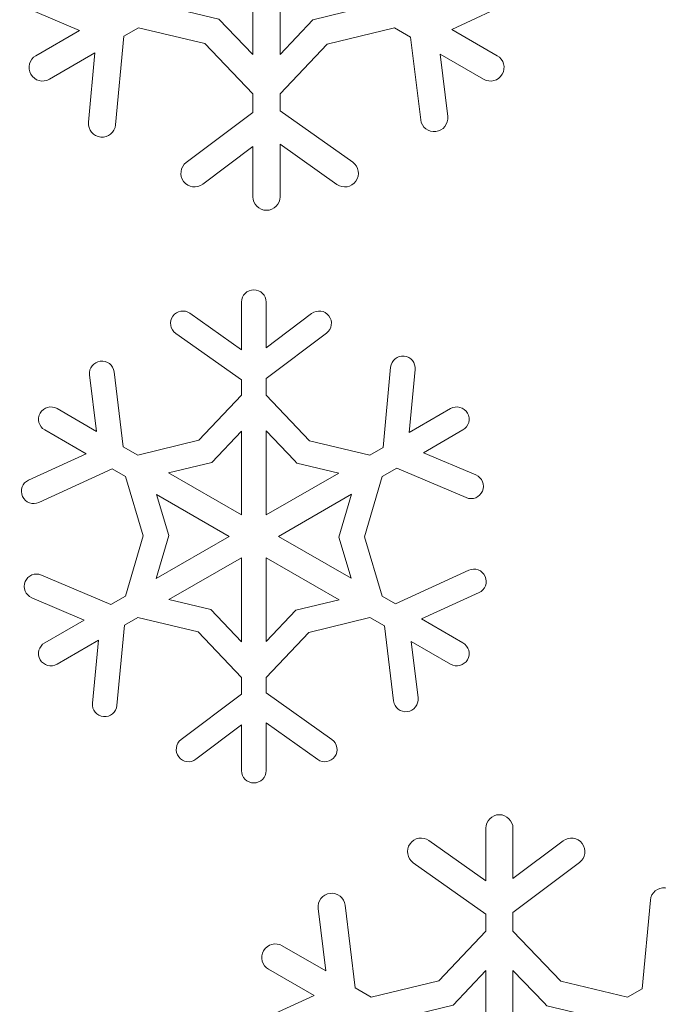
# Model space of a CAD drawing. Header units: centimetres. Extents: x -132 to 124, y -95 to 91.
# Tile 28 of 56: x -74.22 to -70.66, y 59.67 to 65.17. Entities that reach past the tile are written whole.
import ezdxf

# ---------------------------------------------------------------- set-up
doc = ezdxf.new("R2010")
doc.units = ezdxf.units.CM
doc.header["$MEASUREMENT"] = 0
doc.layers.add('Layer 1', color=7, linetype='Continuous')

msp = doc.modelspace()

# ---------------------------------------------------------------- linework, layer by layer
at = {"layer": 'Layer 1', "lineweight": 5}
for points, knots in [([(-72.92164, 64.9794), (-72.92164, 64.9794), (-72.92164, 65.49796), (-72.92164, 65.49796), (-72.92164, 65.49796), (-72.92164, 65.49796), (-73.36898, 65.23955), (-73.36898, 65.23955), (-73.36898, 65.23955), (-73.36898, 65.23955), (-73.11109, 65.17808), (-73.11109, 65.17808), (-73.11109, 65.17808), (-73.11109, 65.17808), (-72.92164, 64.9794), (-72.92164, 64.9794)], [0, 0, 0, 0, 0.2, 0.2, 0.2, 0.2, 0.4, 0.4, 0.4, 0.4, 0.6, 0.6, 0.6, 0.6, 1, 1, 1, 1]), ([(-72.32072, 65.23868), (-72.32072, 65.23868), (-72.76963, 65.49796), (-72.76963, 65.49796), (-72.76963, 65.49796), (-72.76963, 65.49796), (-72.76963, 64.9808), (-72.76963, 64.9808), (-72.76963, 64.9808), (-72.76963, 64.9808), (-72.58731, 65.17373), (-72.58731, 65.17373), (-72.58731, 65.17373), (-72.58731, 65.17373), (-72.32072, 65.23868), (-72.32072, 65.23868)], [0, 0, 0, 0, 0.2, 0.2, 0.2, 0.2, 0.4, 0.4, 0.4, 0.4, 0.6, 0.6, 0.6, 0.6, 1, 1, 1, 1]), ([(-71.45844, 65.28256), (-71.45844, 65.28256), (-71.81192, 65.12045), (-71.81192, 65.12045), (-71.81192, 65.12045), (-71.81192, 65.12045), (-71.55734, 64.97348), (-71.55734, 64.97348)], [0, 0, 0, 0, 0.3333333, 0.3333333, 0.3333333, 0.3333333, 1, 1, 1, 1]), ([(-74.13375, 64.97348), (-74.13375, 64.97348), (-73.89014, 65.114), (-73.89014, 65.114), (-73.89014, 65.114), (-73.89014, 65.114), (-74.21332, 65.25122), (-74.21332, 65.25122)], [0, 0, 0, 0, 0.3333333, 0.3333333, 0.3333333, 0.3333333, 1, 1, 1, 1]), ([(-73.2934, 64.37709), (-73.2934, 64.37709), (-72.92164, 64.65692), (-72.92164, 64.65692), (-72.92164, 64.65692), (-72.92164, 64.65692), (-72.92164, 64.76), (-72.92164, 64.76), (-72.92164, 64.76), (-72.92164, 64.76), (-73.18945, 65.04052), (-73.18945, 65.04052), (-73.18945, 65.04052), (-73.18945, 65.04052), (-73.56052, 65.1288), (-73.56052, 65.1288), (-73.56052, 65.1288), (-73.56052, 65.1288), (-73.64236, 65.08162), (-73.64236, 65.08162), (-73.64236, 65.08162), (-73.64236, 65.08162), (-73.6885, 64.58692), (-73.6885, 64.58692)], [0, 0, 0, 0, 0.1428571, 0.1428571, 0.1428571, 0.1428571, 0.2857143, 0.2857143, 0.2857143, 0.2857143, 0.4285714, 0.4285714, 0.4285714, 0.4285714, 0.5714286, 0.5714286, 0.5714286, 0.5714286, 0.7142857, 0.7142857, 0.7142857, 0.7142857, 1, 1, 1, 1]), ([(-71.98483, 64.61547), (-71.98483, 64.61547), (-72.04142, 65.07744), (-72.04142, 65.07744), (-72.04142, 65.07744), (-72.04142, 65.07744), (-72.13075, 65.12898), (-72.13075, 65.12898), (-72.13075, 65.12898), (-72.13075, 65.12898), (-72.50774, 65.03721), (-72.50774, 65.03721), (-72.50774, 65.03721), (-72.50774, 65.03721), (-72.76963, 64.76018), (-72.76963, 64.76018), (-72.76963, 64.76018), (-72.76963, 64.76018), (-72.76963, 64.66562), (-72.76963, 64.66562), (-72.76963, 64.66562), (-72.76963, 64.66562), (-72.36443, 64.37814), (-72.36443, 64.37814)], [0, 0, 0, 0, 0.1428571, 0.1428571, 0.1428571, 0.1428571, 0.2857143, 0.2857143, 0.2857143, 0.2857143, 0.4285714, 0.4285714, 0.4285714, 0.4285714, 0.5714286, 0.5714286, 0.5714286, 0.5714286, 0.7142857, 0.7142857, 0.7142857, 0.7142857, 1, 1, 1, 1]), ([(-73.83947, 64.60154), (-73.83947, 64.60154), (-73.80325, 64.98881), (-73.80325, 64.98881), (-73.80325, 64.98881), (-73.80325, 64.98881), (-74.05783, 64.84184), (-74.05783, 64.84184)], [0, 0, 0, 0, 0.3333333, 0.3333333, 0.3333333, 0.3333333, 1, 1, 1, 1]), ([(-71.63344, 64.84184), (-71.63344, 64.84184), (-71.87687, 64.98236), (-71.87687, 64.98236), (-71.87687, 64.98236), (-71.87687, 64.98236), (-71.83421, 64.63393), (-71.83421, 64.63393)], [0, 0, 0, 0, 0.3333333, 0.3333333, 0.3333333, 0.3333333, 1, 1, 1, 1]), ([(-71.83421, 64.63393), (-71.82898, 64.59249), (-71.85859, 64.5547), (-71.9002, 64.54948), (-71.9002, 64.54948), (-71.94182, 64.54426), (-71.97961, 64.57386), (-71.98483, 64.61547)], [0, 0, 0, 0, 0.3333333, 0.3333333, 0.3333333, 0.3333333, 1, 1, 1, 1]), ([(-73.6885, 64.58692), (-73.69251, 64.5453), (-73.72959, 64.51483), (-73.77121, 64.51883), (-73.77121, 64.51883), (-73.81283, 64.52284), (-73.84347, 64.55975), (-73.83947, 64.60154)], [0, 0, 0, 0, 0.3333333, 0.3333333, 0.3333333, 0.3333333, 1, 1, 1, 1]), ([(-72.92164, 64.1859), (-72.92164, 64.1859), (-72.92164, 64.46694), (-72.92164, 64.46694), (-72.92164, 64.46694), (-72.92164, 64.46694), (-73.20181, 64.2559), (-73.20181, 64.2559)], [0, 0, 0, 0, 0.3333333, 0.3333333, 0.3333333, 0.3333333, 1, 1, 1, 1]), ([(-72.45219, 64.25468), (-72.45219, 64.25468), (-72.76963, 64.47983), (-72.76963, 64.47983), (-72.76963, 64.47983), (-72.76963, 64.47983), (-72.76963, 64.1859), (-72.76963, 64.1859)], [0, 0, 0, 0, 0.3333333, 0.3333333, 0.3333333, 0.3333333, 1, 1, 1, 1]), ([(-73.20181, 64.2559), (-73.23542, 64.23065), (-73.28296, 64.23727), (-73.3082, 64.2707), (-73.3082, 64.2707), (-73.33345, 64.30413), (-73.32666, 64.35184), (-73.2934, 64.37709)], [0, 0, 0, 0, 0.3333333, 0.3333333, 0.3333333, 0.3333333, 1, 1, 1, 1]), ([(-72.36443, 64.37814), (-72.3303, 64.35376), (-72.32229, 64.30657), (-72.34649, 64.27262), (-72.34649, 64.27262), (-72.3707, 64.23831), (-72.41823, 64.2303), (-72.45219, 64.25468)], [0, 0, 0, 0, 0.3333333, 0.3333333, 0.3333333, 0.3333333, 1, 1, 1, 1]), ([(-73.27303, 63.53466), (-73.27303, 63.53466), (-72.98537, 63.33058), (-72.98537, 63.33058), (-72.98537, 63.33058), (-72.98537, 63.33058), (-72.98537, 63.597), (-72.98537, 63.597)], [0, 0, 0, 0, 0.3333333, 0.3333333, 0.3333333, 0.3333333, 1, 1, 1, 1]), ([(-72.84763, 63.597), (-72.84763, 63.597), (-72.84763, 63.34207), (-72.84763, 63.34207), (-72.84763, 63.34207), (-72.84763, 63.34207), (-72.59358, 63.53344), (-72.59358, 63.53344)], [0, 0, 0, 0, 0.3333333, 0.3333333, 0.3333333, 0.3333333, 1, 1, 1, 1]), ([(-73.35261, 63.42252), (-73.3836, 63.44464), (-73.39074, 63.48747), (-73.3688, 63.51829), (-73.3688, 63.51829), (-73.34686, 63.54929), (-73.30403, 63.55643), (-73.27303, 63.53466)], [0, 0, 0, 0, 0.3333333, 0.3333333, 0.3333333, 0.3333333, 1, 1, 1, 1]), ([(-72.59358, 63.53344), (-72.56328, 63.55643), (-72.5201, 63.55033), (-72.49729, 63.52003), (-72.49729, 63.52003), (-72.4743, 63.48956), (-72.48057, 63.44655), (-72.5107, 63.42374)], [0, 0, 0, 0, 0.3333333, 0.3333333, 0.3333333, 0.3333333, 1, 1, 1, 1]), ([(-73.69668, 63.20765), (-73.69668, 63.20765), (-73.64549, 62.78869), (-73.64549, 62.78869), (-73.64549, 62.78869), (-73.64549, 62.78869), (-73.56452, 62.7422), (-73.56452, 62.7422), (-73.56452, 62.7422), (-73.56452, 62.7422), (-73.22271, 62.82526), (-73.22271, 62.82526), (-73.22271, 62.82526), (-73.22271, 62.82526), (-72.98537, 63.07635), (-72.98537, 63.07635), (-72.98537, 63.07635), (-72.98537, 63.07635), (-72.98537, 63.1622), (-72.98537, 63.1622), (-72.98537, 63.1622), (-72.98537, 63.1622), (-73.35261, 63.42252), (-73.35261, 63.42252)], [0, 0, 0, 0, 0.1428571, 0.1428571, 0.1428571, 0.1428571, 0.2857143, 0.2857143, 0.2857143, 0.2857143, 0.4285714, 0.4285714, 0.4285714, 0.4285714, 0.5714286, 0.5714286, 0.5714286, 0.5714286, 0.7142857, 0.7142857, 0.7142857, 0.7142857, 1, 1, 1, 1]), ([(-72.5107, 63.42374), (-72.5107, 63.42374), (-72.84763, 63.17004), (-72.84763, 63.17004), (-72.84763, 63.17004), (-72.84763, 63.17004), (-72.84763, 63.07653), (-72.84763, 63.07653), (-72.84763, 63.07653), (-72.84763, 63.07653), (-72.6049, 62.8223), (-72.6049, 62.8223), (-72.6049, 62.8223), (-72.6049, 62.8223), (-72.26848, 62.7422), (-72.26848, 62.7422), (-72.26848, 62.7422), (-72.26848, 62.7422), (-72.19448, 62.78504), (-72.19448, 62.78504), (-72.19448, 62.78504), (-72.19448, 62.78504), (-72.15251, 63.23324), (-72.15251, 63.23324)], [0, 0, 0, 0, 0.1428571, 0.1428571, 0.1428571, 0.1428571, 0.2857143, 0.2857143, 0.2857143, 0.2857143, 0.4285714, 0.4285714, 0.4285714, 0.4285714, 0.5714286, 0.5714286, 0.5714286, 0.5714286, 0.7142857, 0.7142857, 0.7142857, 0.7142857, 1, 1, 1, 1]), ([(-73.83338, 63.19058), (-73.8379, 63.22837), (-73.81109, 63.26267), (-73.77348, 63.26737), (-73.77348, 63.26737), (-73.73569, 63.27207), (-73.70139, 63.24526), (-73.69668, 63.20765)], [0, 0, 0, 0, 0.3333333, 0.3333333, 0.3333333, 0.3333333, 1, 1, 1, 1]), ([(-72.15251, 63.23324), (-72.14868, 63.27103), (-72.11525, 63.29872), (-72.07747, 63.29506), (-72.07747, 63.29506), (-72.03985, 63.29158), (-72.01217, 63.25797), (-72.01565, 63.22036)], [0, 0, 0, 0, 0.3333333, 0.3333333, 0.3333333, 0.3333333, 1, 1, 1, 1]), ([(-72.01565, 63.22036), (-72.01565, 63.22036), (-72.04856, 62.86914), (-72.04856, 62.86914), (-72.04856, 62.86914), (-72.04856, 62.86914), (-71.81784, 63.00235), (-71.81784, 63.00235)], [0, 0, 0, 0, 0.3333333, 0.3333333, 0.3333333, 0.3333333, 1, 1, 1, 1]), ([(-74.01534, 63.00235), (-74.01534, 63.00235), (-73.79454, 62.87489), (-73.79454, 62.87489), (-73.79454, 62.87489), (-73.79454, 62.87489), (-73.83338, 63.19058), (-73.83338, 63.19058)], [0, 0, 0, 0, 0.3333333, 0.3333333, 0.3333333, 0.3333333, 1, 1, 1, 1]), ([(-74.17397, 62.60273), (-74.17397, 62.60273), (-73.8534, 62.74986), (-73.8534, 62.74986), (-73.8534, 62.74986), (-73.8534, 62.74986), (-74.08412, 62.88307), (-74.08412, 62.88307)], [0, 0, 0, 0, 0.3333333, 0.3333333, 0.3333333, 0.3333333, 1, 1, 1, 1]), ([(-73.39231, 62.64278), (-73.39231, 62.64278), (-72.98537, 62.40788), (-72.98537, 62.40788), (-72.98537, 62.40788), (-72.98537, 62.40788), (-72.98537, 62.87628), (-72.98537, 62.87628), (-72.98537, 62.87628), (-72.98537, 62.87628), (-73.15062, 62.70146), (-73.15062, 62.70146), (-73.15062, 62.70146), (-73.15062, 62.70146), (-73.39231, 62.64278), (-73.39231, 62.64278)], [0, 0, 0, 0, 0.2, 0.2, 0.2, 0.2, 0.4, 0.4, 0.4, 0.4, 0.6, 0.6, 0.6, 0.6, 1, 1, 1, 1]), ([(-72.84763, 62.8775), (-72.84763, 62.8775), (-72.84763, 62.40788), (-72.84763, 62.40788), (-72.84763, 62.40788), (-72.84763, 62.40788), (-72.44192, 62.6419), (-72.44192, 62.6419), (-72.44192, 62.6419), (-72.44192, 62.6419), (-72.67577, 62.69763), (-72.67577, 62.69763), (-72.67577, 62.69763), (-72.67577, 62.69763), (-72.69022, 62.7126), (-72.69022, 62.7126), (-72.69022, 62.7126), (-72.69022, 62.7126), (-72.84763, 62.8775), (-72.84763, 62.8775)], [0, 0, 0, 0, 0.1666667, 0.1666667, 0.1666667, 0.1666667, 0.3333333, 0.3333333, 0.3333333, 0.3333333, 0.5, 0.5, 0.5, 0.5, 0.6666667, 0.6666667, 0.6666667, 0.6666667, 1, 1, 1, 1]), ([(-71.74906, 62.88307), (-71.74906, 62.88307), (-71.96968, 62.75561), (-71.96968, 62.75561), (-71.96968, 62.75561), (-71.96968, 62.75561), (-71.67697, 62.63128), (-71.67697, 62.63128)], [0, 0, 0, 0, 0.3333333, 0.3333333, 0.3333333, 0.3333333, 1, 1, 1, 1]), ([(-74.10258, 62.07233), (-74.10258, 62.07233), (-73.71427, 61.90743), (-73.71427, 61.90743), (-73.71427, 61.90743), (-73.71427, 61.90743), (-73.6333, 61.9541), (-73.6333, 61.9541), (-73.6333, 61.9541), (-73.6333, 61.9541), (-73.53457, 62.29156), (-73.53457, 62.29156), (-73.53457, 62.29156), (-73.53457, 62.29156), (-73.6333, 62.62292), (-73.6333, 62.62292), (-73.6333, 62.62292), (-73.6333, 62.62292), (-73.70765, 62.66559), (-73.70765, 62.66559), (-73.70765, 62.66559), (-73.70765, 62.66559), (-74.11668, 62.47788), (-74.11668, 62.47788)], [0, 0, 0, 0, 0.1428571, 0.1428571, 0.1428571, 0.1428571, 0.2857143, 0.2857143, 0.2857143, 0.2857143, 0.4285714, 0.4285714, 0.4285714, 0.4285714, 0.5714286, 0.5714286, 0.5714286, 0.5714286, 0.7142857, 0.7142857, 0.7142857, 0.7142857, 1, 1, 1, 1]), ([(-71.73043, 62.50469), (-71.73043, 62.50469), (-72.11873, 62.66959), (-72.11873, 62.66959), (-72.11873, 62.66959), (-72.11873, 62.66959), (-72.1997, 62.62292), (-72.1997, 62.62292), (-72.1997, 62.62292), (-72.1997, 62.62292), (-72.29861, 62.28564), (-72.29861, 62.28564), (-72.29861, 62.28564), (-72.29861, 62.28564), (-72.1997, 61.9541), (-72.1997, 61.9541), (-72.1997, 61.9541), (-72.1997, 61.9541), (-72.12535, 61.91126), (-72.12535, 61.91126), (-72.12535, 61.91126), (-72.12535, 61.91126), (-71.71632, 62.09915), (-71.71632, 62.09915)], [0, 0, 0, 0, 0.1428571, 0.1428571, 0.1428571, 0.1428571, 0.2857143, 0.2857143, 0.2857143, 0.2857143, 0.4285714, 0.4285714, 0.4285714, 0.4285714, 0.5714286, 0.5714286, 0.5714286, 0.5714286, 0.7142857, 0.7142857, 0.7142857, 0.7142857, 1, 1, 1, 1]), ([(-74.11668, 62.47788), (-74.15133, 62.46203), (-74.19191, 62.47718), (-74.20775, 62.51166), (-74.20775, 62.51166), (-74.2236, 62.54631), (-74.20845, 62.58705), (-74.17397, 62.60273)], [0, 0, 0, 0, 0.3333333, 0.3333333, 0.3333333, 0.3333333, 1, 1, 1, 1]), ([(-71.67697, 62.63128), (-71.6418, 62.61648), (-71.6256, 62.57608), (-71.6404, 62.54126), (-71.6404, 62.54126), (-71.6552, 62.50608), (-71.6956, 62.48972), (-71.73043, 62.50469)], [0, 0, 0, 0, 0.3333333, 0.3333333, 0.3333333, 0.3333333, 1, 1, 1, 1]), ([(-73.46126, 62.05353), (-73.46126, 62.05353), (-73.05433, 62.28842), (-73.05433, 62.28842), (-73.05433, 62.28842), (-73.05433, 62.28842), (-73.46004, 62.52263), (-73.46004, 62.52263), (-73.46004, 62.52263), (-73.46004, 62.52263), (-73.39126, 62.29243), (-73.39126, 62.29243), (-73.39126, 62.29243), (-73.39126, 62.29243), (-73.46126, 62.05353), (-73.46126, 62.05353)], [0, 0, 0, 0, 0.2, 0.2, 0.2, 0.2, 0.4, 0.4, 0.4, 0.4, 0.6, 0.6, 0.6, 0.6, 1, 1, 1, 1]), ([(-72.37192, 62.52332), (-72.37192, 62.52332), (-72.77885, 62.28842), (-72.77885, 62.28842), (-72.77885, 62.28842), (-72.77885, 62.28842), (-72.37314, 62.0544), (-72.37314, 62.0544), (-72.37314, 62.0544), (-72.37314, 62.0544), (-72.44192, 62.28459), (-72.44192, 62.28459), (-72.44192, 62.28459), (-72.44192, 62.28459), (-72.37192, 62.52332), (-72.37192, 62.52332)], [0, 0, 0, 0, 0.2, 0.2, 0.2, 0.2, 0.4, 0.4, 0.4, 0.4, 0.6, 0.6, 0.6, 0.6, 1, 1, 1, 1]), ([(-72.98537, 61.69935), (-72.98537, 61.69935), (-72.98537, 62.16932), (-72.98537, 62.16932), (-72.98537, 62.16932), (-72.98537, 62.16932), (-73.39109, 61.93494), (-73.39109, 61.93494), (-73.39109, 61.93494), (-73.39109, 61.93494), (-73.15724, 61.8794), (-73.15724, 61.8794), (-73.15724, 61.8794), (-73.15724, 61.8794), (-72.98537, 61.69935), (-72.98537, 61.69935)], [0, 0, 0, 0, 0.2, 0.2, 0.2, 0.2, 0.4, 0.4, 0.4, 0.4, 0.6, 0.6, 0.6, 0.6, 1, 1, 1, 1]), ([(-72.4407, 61.93425), (-72.4407, 61.93425), (-72.84763, 62.16932), (-72.84763, 62.16932), (-72.84763, 62.16932), (-72.84763, 62.16932), (-72.84763, 61.70057), (-72.84763, 61.70057), (-72.84763, 61.70057), (-72.84763, 61.70057), (-72.68239, 61.87539), (-72.68239, 61.87539), (-72.68239, 61.87539), (-72.68239, 61.87539), (-72.4407, 61.93425), (-72.4407, 61.93425)], [0, 0, 0, 0, 0.2, 0.2, 0.2, 0.2, 0.4, 0.4, 0.4, 0.4, 0.6, 0.6, 0.6, 0.6, 1, 1, 1, 1]), ([(-71.71632, 62.09915), (-71.68167, 62.11499), (-71.6411, 62.09967), (-71.62525, 62.06519), (-71.62525, 62.06519), (-71.60958, 62.03071), (-71.62473, 61.98997), (-71.65921, 61.9743)], [0, 0, 0, 0, 0.3333333, 0.3333333, 0.3333333, 0.3333333, 1, 1, 1, 1]), ([(-74.15621, 61.94574), (-74.19121, 61.96037), (-74.20758, 62.00076), (-74.1926, 62.03594), (-74.1926, 62.03594), (-74.17798, 62.07076), (-74.13758, 62.08713), (-74.10258, 62.07233)], [0, 0, 0, 0, 0.3333333, 0.3333333, 0.3333333, 0.3333333, 1, 1, 1, 1]), ([(-74.08412, 61.69395), (-74.08412, 61.69395), (-73.8635, 61.82124), (-73.8635, 61.82124), (-73.8635, 61.82124), (-73.8635, 61.82124), (-74.15621, 61.94574), (-74.15621, 61.94574)], [0, 0, 0, 0, 0.3333333, 0.3333333, 0.3333333, 0.3333333, 1, 1, 1, 1]), ([(-71.65921, 61.9743), (-71.65921, 61.9743), (-71.97961, 61.82698), (-71.97961, 61.82698), (-71.97961, 61.82698), (-71.97961, 61.82698), (-71.74906, 61.69395), (-71.74906, 61.69395)], [0, 0, 0, 0, 0.3333333, 0.3333333, 0.3333333, 0.3333333, 1, 1, 1, 1]), ([(-73.32248, 61.15328), (-73.32248, 61.15328), (-72.98537, 61.40699), (-72.98537, 61.40699), (-72.98537, 61.40699), (-72.98537, 61.40699), (-72.98537, 61.50032), (-72.98537, 61.50032), (-72.98537, 61.50032), (-72.98537, 61.50032), (-73.22811, 61.75472), (-73.22811, 61.75472), (-73.22811, 61.75472), (-73.22811, 61.75472), (-73.56452, 61.83482), (-73.56452, 61.83482), (-73.56452, 61.83482), (-73.56452, 61.83482), (-73.6387, 61.79198), (-73.6387, 61.79198), (-73.6387, 61.79198), (-73.6387, 61.79198), (-73.68066, 61.3436), (-73.68066, 61.3436)], [0, 0, 0, 0, 0.1428571, 0.1428571, 0.1428571, 0.1428571, 0.2857143, 0.2857143, 0.2857143, 0.2857143, 0.4285714, 0.4285714, 0.4285714, 0.4285714, 0.5714286, 0.5714286, 0.5714286, 0.5714286, 0.7142857, 0.7142857, 0.7142857, 0.7142857, 1, 1, 1, 1]), ([(-72.13632, 61.36938), (-72.13632, 61.36938), (-72.18751, 61.78815), (-72.18751, 61.78815), (-72.18751, 61.78815), (-72.18751, 61.78815), (-72.26848, 61.83482), (-72.26848, 61.83482), (-72.26848, 61.83482), (-72.26848, 61.83482), (-72.6103, 61.75176), (-72.6103, 61.75176), (-72.6103, 61.75176), (-72.6103, 61.75176), (-72.84763, 61.50067), (-72.84763, 61.50067), (-72.84763, 61.50067), (-72.84763, 61.50067), (-72.84763, 61.415), (-72.84763, 61.415), (-72.84763, 61.415), (-72.84763, 61.415), (-72.48057, 61.15433), (-72.48057, 61.15433)], [0, 0, 0, 0, 0.1428571, 0.1428571, 0.1428571, 0.1428571, 0.2857143, 0.2857143, 0.2857143, 0.2857143, 0.4285714, 0.4285714, 0.4285714, 0.4285714, 0.5714286, 0.5714286, 0.5714286, 0.5714286, 0.7142857, 0.7142857, 0.7142857, 0.7142857, 1, 1, 1, 1]), ([(-73.81736, 61.35684), (-73.81736, 61.35684), (-73.78445, 61.70788), (-73.78445, 61.70788), (-73.78445, 61.70788), (-73.78445, 61.70788), (-74.01534, 61.5745), (-74.01534, 61.5745)], [0, 0, 0, 0, 0.3333333, 0.3333333, 0.3333333, 0.3333333, 1, 1, 1, 1]), ([(-71.81784, 61.5745), (-71.81784, 61.5745), (-72.03846, 61.70213), (-72.03846, 61.70213), (-72.03846, 61.70213), (-72.03846, 61.70213), (-71.9998, 61.38627), (-71.9998, 61.38627)], [0, 0, 0, 0, 0.3333333, 0.3333333, 0.3333333, 0.3333333, 1, 1, 1, 1]), ([(-71.9998, 61.38627), (-71.99528, 61.34865), (-72.02192, 61.31435), (-72.05953, 61.30965), (-72.05953, 61.30965), (-72.09749, 61.30495), (-72.13162, 61.33176), (-72.13632, 61.36938)], [0, 0, 0, 0, 0.3333333, 0.3333333, 0.3333333, 0.3333333, 1, 1, 1, 1]), ([(-73.68066, 61.3436), (-73.68432, 61.30582), (-73.71775, 61.27813), (-73.75554, 61.28179), (-73.75554, 61.28179), (-73.79333, 61.28545), (-73.82101, 61.31888), (-73.81736, 61.35684)], [0, 0, 0, 0, 0.3333333, 0.3333333, 0.3333333, 0.3333333, 1, 1, 1, 1]), ([(-72.98537, 60.98002), (-72.98537, 60.98002), (-72.98537, 61.23495), (-72.98537, 61.23495), (-72.98537, 61.23495), (-72.98537, 61.23495), (-73.23942, 61.04358), (-73.23942, 61.04358)], [0, 0, 0, 0, 0.3333333, 0.3333333, 0.3333333, 0.3333333, 1, 1, 1, 1]), ([(-72.55998, 61.04236), (-72.55998, 61.04236), (-72.84763, 61.24644), (-72.84763, 61.24644), (-72.84763, 61.24644), (-72.84763, 61.24644), (-72.84763, 60.98002), (-72.84763, 60.98002)], [0, 0, 0, 0, 0.3333333, 0.3333333, 0.3333333, 0.3333333, 1, 1, 1, 1]), ([(-73.23942, 61.04358), (-73.26972, 61.0206), (-73.31291, 61.02669), (-73.33589, 61.05699), (-73.33589, 61.05699), (-73.3587, 61.08729), (-73.35261, 61.1303), (-73.32248, 61.15328)], [0, 0, 0, 0, 0.3333333, 0.3333333, 0.3333333, 0.3333333, 1, 1, 1, 1]), ([(-72.48057, 61.15433), (-72.4494, 61.13239), (-72.44226, 61.08955), (-72.4642, 61.05856), (-72.4642, 61.05856), (-72.48632, 61.02756), (-72.52915, 61.02042), (-72.55998, 61.04236)], [0, 0, 0, 0, 0.3333333, 0.3333333, 0.3333333, 0.3333333, 1, 1, 1, 1]), ([(-72.02679, 60.46565), (-72.06075, 60.48985), (-72.06876, 60.53704), (-72.04456, 60.57135), (-72.04456, 60.57135), (-72.02035, 60.6053), (-71.97299, 60.61331), (-71.93886, 60.58911)], [0, 0, 0, 0, 0.3333333, 0.3333333, 0.3333333, 0.3333333, 1, 1, 1, 1]), ([(-71.93886, 60.58911), (-71.93886, 60.58911), (-71.6216, 60.36378), (-71.6216, 60.36378), (-71.6216, 60.36378), (-71.6216, 60.36378), (-71.6216, 60.65789), (-71.6216, 60.65789)], [0, 0, 0, 0, 0.3333333, 0.3333333, 0.3333333, 0.3333333, 1, 1, 1, 1]), ([(-71.46958, 60.65789), (-71.46958, 60.65789), (-71.46958, 60.37667), (-71.46958, 60.37667), (-71.46958, 60.37667), (-71.46958, 60.37667), (-71.18924, 60.58789), (-71.18924, 60.58789)], [0, 0, 0, 0, 0.3333333, 0.3333333, 0.3333333, 0.3333333, 1, 1, 1, 1]), ([(-71.18924, 60.58789), (-71.1558, 60.61314), (-71.10827, 60.60634), (-71.08302, 60.57309), (-71.08302, 60.57309), (-71.05777, 60.53965), (-71.06439, 60.49212), (-71.09782, 60.46687)], [0, 0, 0, 0, 0.3333333, 0.3333333, 0.3333333, 0.3333333, 1, 1, 1, 1]), ([(-72.40639, 60.22831), (-72.40639, 60.22831), (-72.3498, 59.76635), (-72.3498, 59.76635), (-72.3498, 59.76635), (-72.3498, 59.76635), (-72.26047, 59.71481), (-72.26047, 59.71481), (-72.26047, 59.71481), (-72.26047, 59.71481), (-71.88349, 59.8064), (-71.88349, 59.8064), (-71.88349, 59.8064), (-71.88349, 59.8064), (-71.6216, 60.08361), (-71.6216, 60.08361), (-71.6216, 60.08361), (-71.6216, 60.08361), (-71.6216, 60.17816), (-71.6216, 60.17816), (-71.6216, 60.17816), (-71.6216, 60.17816), (-72.02679, 60.46565), (-72.02679, 60.46565)], [0, 0, 0, 0, 0.1428571, 0.1428571, 0.1428571, 0.1428571, 0.2857143, 0.2857143, 0.2857143, 0.2857143, 0.4285714, 0.4285714, 0.4285714, 0.4285714, 0.5714286, 0.5714286, 0.5714286, 0.5714286, 0.7142857, 0.7142857, 0.7142857, 0.7142857, 1, 1, 1, 1]), ([(-71.09782, 60.46687), (-71.09782, 60.46687), (-71.46958, 60.18687), (-71.46958, 60.18687), (-71.46958, 60.18687), (-71.46958, 60.18687), (-71.46958, 60.08379), (-71.46958, 60.08379), (-71.46958, 60.08379), (-71.46958, 60.08379), (-71.20177, 59.80309), (-71.20177, 59.80309), (-71.20177, 59.80309), (-71.20177, 59.80309), (-70.83071, 59.71481), (-70.83071, 59.71481), (-70.83071, 59.71481), (-70.83071, 59.71481), (-70.74887, 59.762), (-70.74887, 59.762), (-70.74887, 59.762), (-70.74887, 59.762), (-70.70255, 60.2567), (-70.70255, 60.2567)], [0, 0, 0, 0, 0.1428571, 0.1428571, 0.1428571, 0.1428571, 0.2857143, 0.2857143, 0.2857143, 0.2857143, 0.4285714, 0.4285714, 0.4285714, 0.4285714, 0.5714286, 0.5714286, 0.5714286, 0.5714286, 0.7142857, 0.7142857, 0.7142857, 0.7142857, 1, 1, 1, 1]), ([(-72.55701, 60.20968), (-72.56224, 60.2513), (-72.53264, 60.28926), (-72.49102, 60.29431), (-72.49102, 60.29431), (-72.4494, 60.29936), (-72.41162, 60.26993), (-72.40639, 60.22831)], [0, 0, 0, 0, 0.3333333, 0.3333333, 0.3333333, 0.3333333, 1, 1, 1, 1]), ([(-70.70255, 60.2567), (-70.69872, 60.29831), (-70.66163, 60.32896), (-70.62001, 60.32478), (-70.62001, 60.32478), (-70.5784, 60.32095), (-70.54775, 60.28386), (-70.55175, 60.24242)], [0, 0, 0, 0, 0.3333333, 0.3333333, 0.3333333, 0.3333333, 1, 1, 1, 1]), ([(-72.75778, 60.00177), (-72.75778, 60.00177), (-72.51435, 59.86125), (-72.51435, 59.86125), (-72.51435, 59.86125), (-72.51435, 59.86125), (-72.55701, 60.20968), (-72.55701, 60.20968)], [0, 0, 0, 0, 0.3333333, 0.3333333, 0.3333333, 0.3333333, 1, 1, 1, 1]), ([(-72.93296, 59.56105), (-72.93296, 59.56105), (-72.5793, 59.72334), (-72.5793, 59.72334), (-72.5793, 59.72334), (-72.5793, 59.72334), (-72.8337, 59.8703), (-72.8337, 59.8703)], [0, 0, 0, 0, 0.3333333, 0.3333333, 0.3333333, 0.3333333, 1, 1, 1, 1]), ([(-72.07067, 59.60511), (-72.07067, 59.60511), (-71.6216, 59.346), (-71.6216, 59.346), (-71.6216, 59.346), (-71.6216, 59.346), (-71.6216, 59.86282), (-71.6216, 59.86282), (-71.6216, 59.86282), (-71.6216, 59.86282), (-71.80391, 59.67006), (-71.80391, 59.67006), (-71.80391, 59.67006), (-71.80391, 59.67006), (-72.07067, 59.60511), (-72.07067, 59.60511)], [0, 0, 0, 0, 0.2, 0.2, 0.2, 0.2, 0.4, 0.4, 0.4, 0.4, 0.6, 0.6, 0.6, 0.6, 1, 1, 1, 1]), ([(-71.46958, 59.86421), (-71.46958, 59.86421), (-71.46958, 59.346), (-71.46958, 59.346), (-71.46958, 59.346), (-71.46958, 59.346), (-71.02207, 59.60441), (-71.02207, 59.60441), (-71.02207, 59.60441), (-71.02207, 59.60441), (-71.28013, 59.6657), (-71.28013, 59.6657), (-71.28013, 59.6657), (-71.28013, 59.6657), (-71.2958, 59.68207), (-71.2958, 59.68207), (-71.2958, 59.68207), (-71.2958, 59.68207), (-71.46958, 59.86421), (-71.46958, 59.86421)], [0, 0, 0, 0, 0.1666667, 0.1666667, 0.1666667, 0.1666667, 0.3333333, 0.3333333, 0.3333333, 0.3333333, 0.5, 0.5, 0.5, 0.5, 0.6666667, 0.6666667, 0.6666667, 0.6666667, 1, 1, 1, 1])]:
    msp.add_open_spline(points, degree=3, knots=knots, dxfattribs=at)
for points in [[(-74.16143, 64.8697), (-74.1825, 64.90592), (-74.16997, 64.95241), (-74.13375, 64.97348)], [(-71.55734, 64.97348), (-71.5213, 64.95241), (-71.50859, 64.90592), (-71.52966, 64.8697)], [(-74.05783, 64.84184), (-74.09405, 64.82095), (-74.14071, 64.83331), (-74.16143, 64.8697)], [(-71.52966, 64.8697), (-71.55038, 64.83331), (-71.59705, 64.82095), (-71.63344, 64.84184)], [(-72.84572, 64.10981), (-72.88734, 64.10981), (-72.92164, 64.14394), (-72.92164, 64.1859)], [(-72.76963, 64.1859), (-72.76963, 64.14394), (-72.80375, 64.10981), (-72.84572, 64.10981)], [(-72.98537, 63.597), (-72.98537, 63.63478), (-72.95438, 63.66578), (-72.91642, 63.66578)], [(-72.91642, 63.66578), (-72.8788, 63.66578), (-72.84763, 63.63478), (-72.84763, 63.597)], [(-74.08412, 62.88307), (-74.11703, 62.90205), (-74.12835, 62.94437), (-74.10937, 62.97728)], [(-74.10937, 62.97728), (-74.09039, 63.01001), (-74.04808, 63.02133), (-74.01534, 63.00235)], [(-71.81784, 63.00235), (-71.78493, 63.02133), (-71.74262, 63.01001), (-71.72381, 62.97728)], [(-71.72381, 62.97728), (-71.70483, 62.94437), (-71.71615, 62.90205), (-71.74906, 62.88307)], [(-74.10937, 61.59975), (-74.12835, 61.63266), (-74.11703, 61.67497), (-74.08412, 61.69395)], [(-71.74906, 61.69395), (-71.71615, 61.67497), (-71.70483, 61.63266), (-71.72381, 61.59975)], [(-74.01534, 61.5745), (-74.04808, 61.55569), (-74.09039, 61.56701), (-74.10937, 61.59975)], [(-71.72381, 61.59975), (-71.74262, 61.56701), (-71.78493, 61.55569), (-71.81784, 61.5745)], [(-72.91642, 60.91107), (-72.95438, 60.91107), (-72.98537, 60.94206), (-72.98537, 60.98002)], [(-72.84763, 60.98002), (-72.84763, 60.94206), (-72.8788, 60.91107), (-72.91642, 60.91107)], [(-71.6216, 60.65789), (-71.6216, 60.69968), (-71.58747, 60.73381), (-71.5455, 60.73381)], [(-71.5455, 60.73381), (-71.50389, 60.73381), (-71.46958, 60.69968), (-71.46958, 60.65789)], [(-72.86174, 59.97409), (-72.84067, 60.0103), (-72.794, 60.02284), (-72.75778, 60.00177)], [(-72.8337, 59.8703), (-72.8701, 59.8912), (-72.88246, 59.93787), (-72.86174, 59.97409)]]:
    msp.add_open_spline(points, degree=3, dxfattribs=at)

doc.saveas('drawing.dxf')
